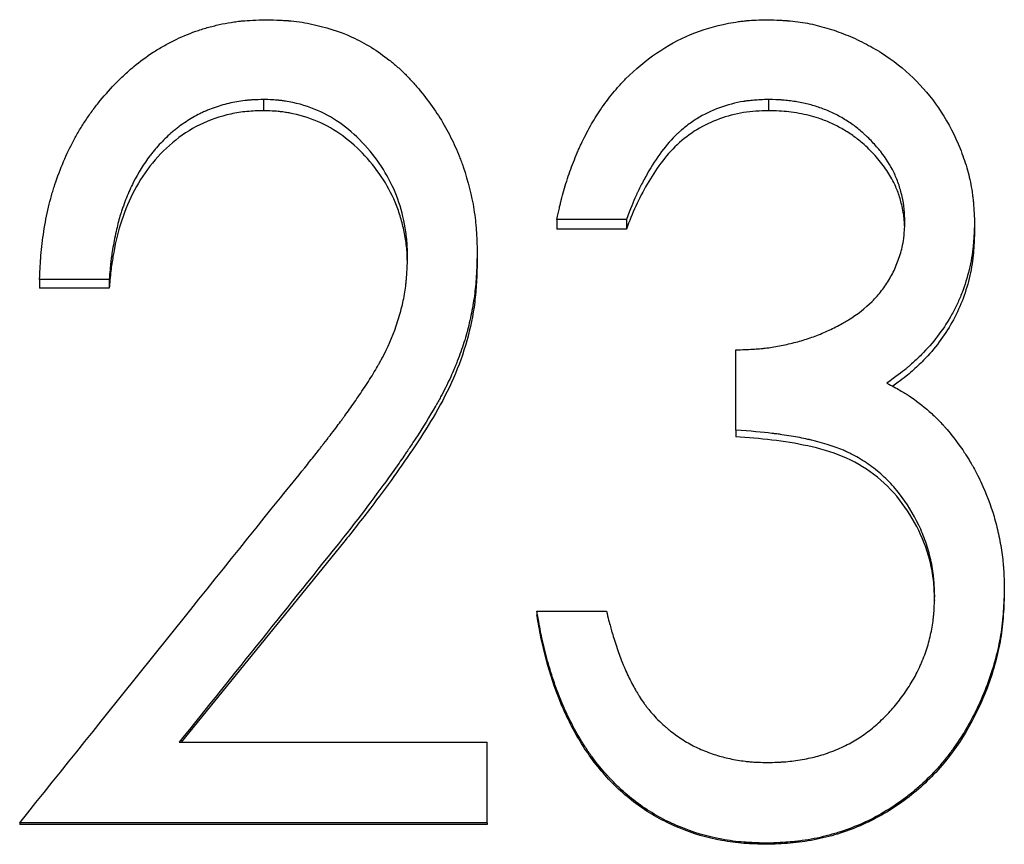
# Model space of a CAD drawing. Header units: millimetres. Extents: x 0 to 420, y 0 to 297.
# Tile 7 of 14: x 135.8 to 142.14, y 140.13 to 145.44. Entities that reach past the tile are written whole.
import ezdxf

# ---------------------------------------------------------------- set-up
doc = ezdxf.new("R2010")
doc.units = ezdxf.units.MM

msp = doc.modelspace()

# ---------------------------------------------------------------- linework, layer by layer
at = {"color": 7, "linetype": 'Continuous', "lineweight": 25}
for p, q in [((137.3679, 144.9231), (137.3679, 144.851)), ((140.6231, 144.9231), (140.6231, 144.851)), ((139.7077, 144.1504), (139.259, 144.1504)), ((139.259, 144.1504), (139.259, 144.0887)), ((139.7077, 144.1504), (139.7077, 144.0887)), ((141.9513, 144.1333), (141.9513, 144.0718)), ((139.7077, 144.0887), (139.259, 144.0887)), ((138.7461, 143.9307), (138.7461, 143.872)), ((136.3743, 143.7632), (135.9256, 143.7632)), ((135.9256, 143.7632), (135.9256, 143.7068)), ((136.3743, 143.7632), (136.3743, 143.7068)), ((136.3743, 143.7068), (135.9256, 143.7068)), ((140.4128, 142.7934), (140.4128, 143.311)), ((140.4128, 142.7934), (140.4128, 142.7501)), ((137.8848, 142.0691), (136.8382, 140.7828)), ((142.1436, 141.7677), (142.1436, 141.7382)), ((139.1308, 141.6268), (139.1308, 141.5992)), ((139.1308, 141.6268), (139.5795, 141.6268)), ((136.8251, 140.7828), (138.8102, 140.7828)), ((138.8102, 140.2632), (138.8102, 140.7828)), ((138.8102, 140.2632), (135.7974, 140.2632)), ((135.7974, 140.2632), (135.7974, 140.254)), ((138.8102, 140.254), (135.7974, 140.254)), ((138.8102, 140.2632), (138.8102, 140.254)), ((140.6091, 140.1332), (140.6091, 140.1258))]:
    msp.add_line(p, q, dxfattribs=at)
for points, knots in [([(135.9256, 143.7632), (135.9272, 143.7978), (135.9288, 143.828), (135.931, 143.8668), (135.9317, 143.8786), (135.9328, 143.8948), (135.9331, 143.8999), (135.9337, 143.9071), (135.9339, 143.9095), (135.9342, 143.9141), (135.9343, 143.9153), (135.9366, 143.9438), (135.9391, 143.9693), (135.9452, 144.0207), (135.9486, 144.0455), (135.9613, 144.1271), (135.9715, 144.1794), (135.9893, 144.2549), (135.9956, 144.2795), (136.0058, 144.3157), (136.0093, 144.3276), (136.0147, 144.3454), (136.0166, 144.3512), (136.0203, 144.3629), (136.0219, 144.3681), (136.0581, 144.4776), (136.0987, 144.5731), (136.1578, 144.6829), (136.1701, 144.7047), (136.1968, 144.7491), (136.2107, 144.771), (136.2393, 144.8139), (136.2541, 144.8349), (136.2771, 144.8659), (136.2849, 144.8761), (136.3007, 144.8964), (136.3083, 144.9059), (136.3513, 144.9583), (136.3865, 144.9976), (136.4407, 145.0526), (136.459, 145.0702), (136.496, 145.1042), (136.514, 145.1199), (136.5731, 145.1688), (136.6144, 145.199), (136.6791, 145.2409), (136.7012, 145.2543), (136.7349, 145.2735), (136.7463, 145.2797), (136.7692, 145.2919), (136.7814, 145.2982), (136.8371, 145.3258), (136.8836, 145.3453), (136.9563, 145.3707), (136.9811, 145.3786), (137.0315, 145.3929), (137.0578, 145.3996), (137.109, 145.411), (137.1345, 145.4159), (137.1726, 145.422), (137.1853, 145.4238), (137.2042, 145.4262), (137.2106, 145.427), (137.22, 145.428), (137.2232, 145.4284), (137.2295, 145.429), (137.2337, 145.4294), (137.2699, 145.4328), (137.3213, 145.4353), (137.39, 145.437)], [0, 0, 0, 0, 0.03125, 0.03125, 0.046875, 0.046875, 0.054688, 0.054688, 0.058594, 0.058594, 0.0625, 0.0625, 0.09375, 0.09375, 0.125, 0.125, 0.1875, 0.1875, 0.21875, 0.21875, 0.234375, 0.234375, 0.242188, 0.242188, 0.25, 0.25, 0.375, 0.375, 0.40625, 0.40625, 0.4375, 0.4375, 0.46875, 0.46875, 0.484375, 0.484375, 0.5, 0.5, 0.5625, 0.5625, 0.59375, 0.59375, 0.625, 0.625, 0.6875, 0.6875, 0.71875, 0.71875, 0.734375, 0.734375, 0.75, 0.75, 0.8125, 0.8125, 0.84375, 0.84375, 0.875, 0.875, 0.90625, 0.90625, 0.921875, 0.921875, 0.929688, 0.929688, 0.933594, 0.933594, 0.9375, 0.9375, 1, 1, 1, 1]), ([(137.39, 145.437), (137.4213, 145.4362), (137.4487, 145.4353), (137.4839, 145.4337), (137.4947, 145.4331), (137.5094, 145.4322), (137.5141, 145.4319), (137.5207, 145.4314), (137.5228, 145.4313), (137.527, 145.431), (137.5281, 145.4309), (137.5769, 145.4268), (137.6223, 145.4203), (137.7671, 145.3911), (137.8559, 145.3629), (137.9807, 145.3063), (138.0216, 145.2844), (138.1023, 145.2347), (138.1424, 145.2065), (138.198, 145.1626), (138.216, 145.1475), (138.2423, 145.1242), (138.2509, 145.1163), (138.2679, 145.1003), (138.2754, 145.093), (138.299, 145.0695), (138.3148, 145.0528), (138.3389, 145.0262), (138.3469, 145.0171), (138.3631, 144.9984), (138.3716, 144.9883), (138.4416, 144.9035), (138.4958, 144.825), (138.565, 144.7024), (138.5861, 144.6608), (138.6146, 144.5971), (138.6237, 144.5757), (138.6364, 144.5432), (138.6406, 144.5324), (138.6486, 144.5105), (138.6523, 144.5001), (138.6878, 144.3959), (138.7106, 144.3052), (138.7287, 144.1908), (138.7318, 144.1676), (138.7357, 144.1323), (138.7369, 144.1205), (138.7385, 144.1026), (138.739, 144.0967), (138.7396, 144.0877), (138.7399, 144.0847), (138.7403, 144.0786), (138.7406, 144.0746), (138.7428, 144.0411), (138.7446, 143.9938), (138.7461, 143.9307)], [0, 0, 0, 0, 0.03125, 0.03125, 0.046875, 0.046875, 0.054688, 0.054688, 0.058594, 0.058594, 0.0625, 0.0625, 0.125, 0.125, 0.25, 0.25, 0.3125, 0.3125, 0.375, 0.375, 0.40625, 0.40625, 0.421875, 0.421875, 0.4375, 0.4375, 0.46875, 0.46875, 0.484375, 0.484375, 0.5, 0.5, 0.625, 0.625, 0.6875, 0.6875, 0.71875, 0.71875, 0.734375, 0.734375, 0.75, 0.75, 0.875, 0.875, 0.90625, 0.90625, 0.921875, 0.921875, 0.929688, 0.929688, 0.933594, 0.933594, 0.9375, 0.9375, 1, 1, 1, 1]), ([(139.259, 144.1504), (139.2652, 144.1782), (139.2708, 144.2024), (139.2781, 144.2336), (139.2803, 144.2431), (139.2835, 144.2561), (139.2845, 144.2602), (139.2859, 144.266), (139.2864, 144.2679), (139.2873, 144.2716), (139.2875, 144.2725), (139.2934, 144.2959), (139.299, 144.3166), (139.3107, 144.3576), (139.3167, 144.3774), (139.3366, 144.4395), (139.351, 144.4801), (139.3742, 144.5396), (139.3823, 144.5592), (139.3947, 144.5883), (139.399, 144.5979), (139.4076, 144.6171), (139.4115, 144.6258), (139.4356, 144.6773), (139.4555, 144.7161), (139.4966, 144.789), (139.5171, 144.8222), (139.5651, 144.8925), (139.5931, 144.9302), (139.6342, 144.9806), (139.6479, 144.9967), (139.6685, 145.0196), (139.6754, 145.0271), (139.6857, 145.038), (139.6892, 145.0416), (139.6961, 145.0486), (139.699, 145.0516), (139.7665, 145.1191), (139.8331, 145.1746), (139.9725, 145.2698), (140.0459, 145.3097), (140.1965, 145.3728), (140.277, 145.3968), (140.3869, 145.418), (140.4084, 145.4216), (140.4399, 145.426), (140.4502, 145.4274), (140.4656, 145.4291), (140.4707, 145.4297), (140.4783, 145.4304), (140.4809, 145.4307), (140.4859, 145.4311), (140.4892, 145.4314), (140.5191, 145.434), (140.5615, 145.4358), (140.6181, 145.437)], [0, 0, 0, 0, 0.03125, 0.03125, 0.046875, 0.046875, 0.054688, 0.054688, 0.058594, 0.058594, 0.0625, 0.0625, 0.09375, 0.09375, 0.125, 0.125, 0.1875, 0.1875, 0.21875, 0.21875, 0.234375, 0.234375, 0.25, 0.25, 0.3125, 0.3125, 0.375, 0.375, 0.4375, 0.4375, 0.46875, 0.46875, 0.484375, 0.484375, 0.492188, 0.492188, 0.5, 0.5, 0.625, 0.625, 0.75, 0.75, 0.875, 0.875, 0.90625, 0.90625, 0.921875, 0.921875, 0.929688, 0.929688, 0.933594, 0.933594, 0.9375, 0.9375, 1, 1, 1, 1]), ([(140.6181, 145.437), (140.6468, 145.4361), (140.6719, 145.4351), (140.7042, 145.4335), (140.714, 145.433), (140.7275, 145.4322), (140.7317, 145.4319), (140.7378, 145.4315), (140.7397, 145.4313), (140.7435, 145.4311), (140.7445, 145.431), (140.7909, 145.4274), (140.8337, 145.4216), (140.9167, 145.4057), (140.9581, 145.3956), (141.0405, 145.3711), (141.0827, 145.3564), (141.1626, 145.3243), (141.2017, 145.3065), (141.2783, 145.2672), (141.3152, 145.2462), (141.4268, 145.1754), (141.4949, 145.122), (141.6164, 145.0048), (141.671, 144.9401), (141.7676, 144.7983), (141.81, 144.7205), (141.8632, 144.5968), (141.8787, 144.5557), (141.8985, 144.494), (141.9046, 144.4735), (141.9155, 144.4324), (141.9203, 144.4125), (141.9292, 144.3702), (141.933, 144.349), (141.9379, 144.3169), (141.9393, 144.3061), (141.9412, 144.29), (141.9418, 144.2846), (141.9427, 144.2765), (141.943, 144.2738), (141.9435, 144.2684), (141.9438, 144.2648), (141.9466, 144.2343), (141.949, 144.1911), (141.9513, 144.1333)], [0, 0, 0, 0, 0.03125, 0.03125, 0.046875, 0.046875, 0.054688, 0.054688, 0.058594, 0.058594, 0.0625, 0.0625, 0.125, 0.125, 0.1875, 0.1875, 0.25, 0.25, 0.3125, 0.3125, 0.375, 0.375, 0.5, 0.5, 0.625, 0.625, 0.75, 0.75, 0.8125, 0.8125, 0.84375, 0.84375, 0.875, 0.875, 0.90625, 0.90625, 0.921875, 0.921875, 0.929688, 0.929688, 0.933594, 0.933594, 0.9375, 0.9375, 1, 1, 1, 1]), ([(137.3679, 144.9231), (137.3445, 144.9224), (137.324, 144.9216), (137.2975, 144.9202), (137.2895, 144.9197), (137.2784, 144.919), (137.2749, 144.9187), (137.27, 144.9183), (137.2684, 144.9182), (137.2652, 144.9179), (137.2644, 144.9178), (137.2273, 144.9143), (137.1914, 144.9085), (137.1241, 144.8937), (137.0906, 144.8841), (137.0408, 144.8667), (137.0242, 144.8603), (136.9995, 144.85), (136.9912, 144.8464), (136.9748, 144.839), (136.9658, 144.8348), (136.9285, 144.8167), (136.899, 144.7998), (136.855, 144.7705), (136.8404, 144.7601), (136.8185, 144.7436), (136.8113, 144.7379), (136.7968, 144.7263), (136.7889, 144.7198), (136.7558, 144.6916), (136.7305, 144.6675), (136.6941, 144.6291), (136.6822, 144.6159), (136.6648, 144.5955), (136.6591, 144.5886), (136.6478, 144.5746), (136.6416, 144.5668), (136.5968, 144.5084), (136.561, 144.451), (136.5137, 144.3565), (136.4989, 144.3236), (136.4784, 144.2721), (136.4718, 144.2546), (136.4623, 144.2279), (136.4592, 144.2188), (136.4546, 144.2052), (136.4531, 144.2006), (136.4509, 144.1937), (136.4501, 144.1914), (136.4487, 144.1868), (136.4477, 144.184), (136.4384, 144.1541), (136.4299, 144.1221), (136.4134, 144.0499), (136.4051, 144.0076), (136.3955, 143.9528), (136.3927, 143.9355), (136.3892, 143.9109), (136.3881, 143.9029), (136.3861, 143.8875), (136.3855, 143.8822), (136.3816, 143.8479), (136.3782, 143.8105), (136.3743, 143.7632)], [0, 0, 0, 0, 0.03125, 0.03125, 0.046875, 0.046875, 0.054688, 0.054688, 0.058594, 0.058594, 0.0625, 0.0625, 0.125, 0.125, 0.1875, 0.1875, 0.21875, 0.21875, 0.234375, 0.234375, 0.25, 0.25, 0.3125, 0.3125, 0.34375, 0.34375, 0.359375, 0.359375, 0.375, 0.375, 0.4375, 0.4375, 0.46875, 0.46875, 0.484375, 0.484375, 0.5, 0.5, 0.625, 0.625, 0.6875, 0.6875, 0.71875, 0.71875, 0.734375, 0.734375, 0.742188, 0.742188, 0.746094, 0.746094, 0.75, 0.75, 0.8125, 0.8125, 0.875, 0.875, 0.90625, 0.90625, 0.921875, 0.921875, 0.9375, 0.9375, 1, 1, 1, 1]), ([(138.2974, 143.9045), (138.297, 143.9258), (138.2965, 143.9445), (138.2956, 143.9686), (138.2953, 143.9759), (138.2948, 143.9859), (138.2947, 143.9891), (138.2943, 143.9951), (138.2942, 143.9968), (138.2918, 144.0309), (138.2878, 144.0631), (138.2709, 144.1619), (138.255, 144.2238), (138.1925, 144.3983), (138.1272, 144.508), (137.9511, 144.7118), (137.8507, 144.7896), (137.6828, 144.8697), (137.6231, 144.8897), (137.5415, 144.907), (137.5255, 144.9099), (137.5019, 144.9136), (137.4941, 144.9147), (137.4825, 144.9161), (137.4786, 144.9166), (137.4729, 144.9172), (137.471, 144.9174), (137.4672, 144.9178), (137.4647, 144.9181), (137.4423, 144.9202), (137.4105, 144.9218), (137.3679, 144.9231)], [0, 0, 0, 0, 0.03125, 0.03125, 0.046875, 0.046875, 0.054688, 0.054688, 0.0625, 0.0625, 0.125, 0.125, 0.25, 0.25, 0.5, 0.5, 0.75, 0.75, 0.875, 0.875, 0.90625, 0.90625, 0.921875, 0.921875, 0.929688, 0.929688, 0.933594, 0.933594, 0.9375, 0.9375, 1, 1, 1, 1]), ([(140.6231, 144.9231), (140.5875, 144.9217), (140.5563, 144.92), (140.5162, 144.9168), (140.5039, 144.9156), (140.4873, 144.9138), (140.482, 144.9131), (140.4745, 144.9121), (140.472, 144.9118), (140.4673, 144.9111), (140.466, 144.9109), (140.4116, 144.9023), (140.3587, 144.8882), (140.256, 144.8506), (140.2077, 144.8272), (140.1397, 144.7851), (140.1178, 144.7699), (140.086, 144.7454), (140.0756, 144.7369), (140.0603, 144.7238), (140.0553, 144.7193), (140.0452, 144.7103), (140.0397, 144.7052), (139.9656, 144.6348), (139.9012, 144.5494), (139.8272, 144.4178), (139.8137, 144.3926), (139.7953, 144.3567), (139.7895, 144.345), (139.7812, 144.3279), (139.7786, 144.3223), (139.7747, 144.3139), (139.7734, 144.3112), (139.7709, 144.3057), (139.7694, 144.3024), (139.7533, 144.2664), (139.733, 144.2164), (139.7077, 144.1504)], [0, 0, 0, 0, 0.0625, 0.0625, 0.09375, 0.09375, 0.109375, 0.109375, 0.117188, 0.117188, 0.125, 0.125, 0.25, 0.25, 0.375, 0.375, 0.4375, 0.4375, 0.46875, 0.46875, 0.484375, 0.484375, 0.5, 0.5, 0.75, 0.75, 0.8125, 0.8125, 0.84375, 0.84375, 0.859375, 0.859375, 0.867188, 0.867188, 0.875, 0.875, 1, 1, 1, 1]), ([(141.5026, 144.1353), (141.502, 144.1536), (141.5014, 144.1696), (141.5003, 144.1902), (141.4999, 144.1965), (141.4993, 144.2051), (141.4991, 144.2078), (141.4986, 144.2129), (141.4985, 144.2144), (141.4955, 144.2434), (141.491, 144.2706), (141.4783, 144.3273), (141.4707, 144.3544), (141.4528, 144.4062), (141.4423, 144.4314), (141.4086, 144.5002), (141.3805, 144.5445), (141.3299, 144.6087), (141.3117, 144.6297), (141.2822, 144.6607), (141.2721, 144.6709), (141.2563, 144.6861), (141.2509, 144.6911), (141.2401, 144.7012), (141.2338, 144.7069), (141.2097, 144.7282), (141.1889, 144.7447), (141.1555, 144.7684), (141.144, 144.7762), (141.1203, 144.7914), (141.1074, 144.7992), (141.0714, 144.82), (141.047, 144.8325), (141.0097, 144.8494), (140.9971, 144.8546), (140.9718, 144.8646), (140.9584, 144.8694), (140.9214, 144.8818), (140.8958, 144.889), (140.8427, 144.9015), (140.814, 144.907), (140.7729, 144.9131), (140.7592, 144.9149), (140.7388, 144.9171), (140.7321, 144.9178), (140.7219, 144.9187), (140.7186, 144.9189), (140.7118, 144.9195), (140.7073, 144.9198), (140.687, 144.9211), (140.6597, 144.9222), (140.6231, 144.9231)], [0, 0, 0, 0, 0.03125, 0.03125, 0.046875, 0.046875, 0.054688, 0.054688, 0.0625, 0.0625, 0.125, 0.125, 0.1875, 0.1875, 0.25, 0.25, 0.375, 0.375, 0.4375, 0.4375, 0.46875, 0.46875, 0.484375, 0.484375, 0.5, 0.5, 0.5625, 0.5625, 0.59375, 0.59375, 0.625, 0.625, 0.6875, 0.6875, 0.71875, 0.71875, 0.75, 0.75, 0.8125, 0.8125, 0.875, 0.875, 0.90625, 0.90625, 0.921875, 0.921875, 0.929688, 0.929688, 0.9375, 0.9375, 1, 1, 1, 1]), ([(137.3679, 144.851), (137.3326, 144.85), (137.2621, 144.8478), (137.1225, 144.8258), (136.9542, 144.7685), (136.7771, 144.6507), (136.5825, 144.447), (136.4562, 144.188), (136.404, 143.951), (136.3829, 143.8124), (136.3773, 143.7437), (136.3743, 143.7068)], [0, 0, 0, 0, 0.0626338, 0.1252412, 0.2502481, 0.3751936, 0.5002571, 0.749525, 0.8769656, 0.9338674, 1, 1, 1, 1]), ([(138.2962, 143.8786), (138.2958, 143.8994), (138.2946, 143.9518), (138.2832, 144.036), (138.2634, 144.1288), (138.2266, 144.2484), (138.1577, 144.3911), (138.0435, 144.5455), (137.9042, 144.6785), (137.7409, 144.7793), (137.6096, 144.822), (137.526, 144.8379), (137.4945, 144.8428), (137.4606, 144.8467), (137.4184, 144.8494), (137.3866, 144.8504), (137.3679, 144.851)], [0, 0, 0, 0, 0.042073, 0.10599, 0.171177, 0.233838, 0.358495, 0.489244, 0.619458, 0.744543, 0.872122, 0.894011, 0.915314, 0.936062, 0.962574, 1, 1, 1, 1]), ([(140.6231, 144.851), (140.5694, 144.8488), (140.4621, 144.8443), (140.3055, 144.8025), (140.1597, 144.7337), (139.9888, 144.6032), (139.8643, 144.4263), (139.7658, 144.2378), (139.7271, 144.1384), (139.7077, 144.0887)], [0, 0, 0, 0, 0.125145, 0.250175, 0.375454, 0.500144, 0.74962, 0.874796, 1, 1, 1, 1]), ([(141.501, 144.1099), (141.5007, 144.1179), (141.4998, 144.1417), (141.4952, 144.1837), (141.4835, 144.2446), (141.4638, 144.3147), (141.4295, 144.3965), (141.3796, 144.4798), (141.3113, 144.5646), (141.2392, 144.6353), (141.1661, 144.6928), (141.0967, 144.7363), (141.0229, 144.7739), (140.9522, 144.8012), (140.8844, 144.8207), (140.8202, 144.8343), (140.7561, 144.8439), (140.6902, 144.8493), (140.6465, 144.8505), (140.6231, 144.851)], [0, 0, 0, 0, 0.019062, 0.056327, 0.100062, 0.166007, 0.228612, 0.309782, 0.394986, 0.485669, 0.547909, 0.614225, 0.678713, 0.74279, 0.79257, 0.844523, 0.897211, 0.944985, 1, 1, 1, 1]), ([(140.4128, 143.311), (140.4543, 143.3118), (140.4908, 143.3132), (140.5382, 143.3158), (140.5527, 143.3168), (140.5727, 143.3185), (140.5791, 143.319), (140.5882, 143.32), (140.5911, 143.3203), (140.5969, 143.3209), (140.5987, 143.3211), (140.6323, 143.3252), (140.6627, 143.33), (140.7094, 143.3388), (140.7251, 143.3421), (140.7568, 143.3491), (140.7736, 143.353), (140.8198, 143.3646), (140.8502, 143.3735), (140.8952, 143.3886), (140.9101, 143.3939), (140.9398, 143.4051), (140.9538, 143.4107), (140.9997, 143.4302), (141.0292, 143.4439), (141.0715, 143.4655), (141.0853, 143.4729), (141.1056, 143.4842), (141.1122, 143.4881), (141.1254, 143.4958), (141.1311, 143.4992), (141.1964, 143.5394), (141.2475, 143.5792), (141.3138, 143.6449), (141.3341, 143.6679), (141.3714, 143.7158), (141.3893, 143.7422), (141.4209, 143.7968), (141.435, 143.8253), (141.4534, 143.8698), (141.4591, 143.8849), (141.4696, 143.9158), (141.4747, 143.9324), (141.4833, 143.9639), (141.4869, 143.9793), (141.4914, 144.0018), (141.4927, 144.0093), (141.495, 144.0239), (141.4956, 144.0285), (141.4991, 144.0593), (141.5012, 144.0929), (141.5026, 144.1353)], [0, 0, 0, 0, 0.0625, 0.0625, 0.09375, 0.09375, 0.109375, 0.109375, 0.117188, 0.117188, 0.125, 0.125, 0.1875, 0.1875, 0.21875, 0.21875, 0.25, 0.25, 0.3125, 0.3125, 0.34375, 0.34375, 0.375, 0.375, 0.4375, 0.4375, 0.46875, 0.46875, 0.484375, 0.484375, 0.5, 0.5, 0.625, 0.625, 0.6875, 0.6875, 0.75, 0.75, 0.8125, 0.8125, 0.84375, 0.84375, 0.875, 0.875, 0.90625, 0.90625, 0.921875, 0.921875, 0.9375, 0.9375, 1, 1, 1, 1]), ([(141.9513, 144.1333), (141.9502, 144.099), (141.9489, 144.069), (141.9468, 144.0306), (141.946, 144.0188), (141.9449, 144.0028), (141.9445, 143.9977), (141.9438, 143.9905), (141.9436, 143.9882), (141.9432, 143.9836), (141.9431, 143.9825), (141.9377, 143.9288), (141.9291, 143.878), (141.905, 143.7766), (141.8897, 143.7273), (141.862, 143.6556), (141.852, 143.6321), (141.8303, 143.5857), (141.8184, 143.5623), (141.782, 143.4966), (141.7546, 143.4541), (141.6936, 143.3719), (141.6593, 143.3315), (141.605, 143.2748), (141.5866, 143.2566), (141.5583, 143.2305), (141.5489, 143.2219), (141.5345, 143.2094), (141.5297, 143.2053), (141.5224, 143.1992), (141.52, 143.1972), (141.5151, 143.1931), (141.5119, 143.1905), (141.4838, 143.1675), (141.4429, 143.1368), (141.3874, 143.0968)], [0, 0, 0, 0, 0.0625, 0.0625, 0.09375, 0.09375, 0.109375, 0.109375, 0.117188, 0.117188, 0.125, 0.125, 0.25, 0.25, 0.375, 0.375, 0.4375, 0.4375, 0.5, 0.5, 0.625, 0.625, 0.75, 0.75, 0.8125, 0.8125, 0.84375, 0.84375, 0.859375, 0.859375, 0.867188, 0.867188, 0.875, 0.875, 1, 1, 1, 1]), ([(141.9513, 144.0718), (141.9502, 144.0423), (141.9483, 143.9916), (141.9432, 143.9159), (141.9333, 143.8446), (141.9128, 143.745), (141.8747, 143.6233), (141.8096, 143.4858), (141.7258, 143.358), (141.6479, 143.2677), (141.5869, 143.2072), (141.5492, 143.1728), (141.5071, 143.1373), (141.4652, 143.1055), (141.4362, 143.0846), (141.4243, 143.0761)], [0, 0, 0, 0, 0.075773, 0.129887, 0.194316, 0.259761, 0.390008, 0.519343, 0.647056, 0.778945, 0.822757, 0.866029, 0.908833, 0.962881, 1, 1, 1, 1]), ([(137.4781, 142.3583), (137.5356, 142.4284), (137.5876, 142.4925), (137.6575, 142.5797), (137.6794, 142.6072), (137.7103, 142.6463), (137.7202, 142.659), (137.7347, 142.6774), (137.7394, 142.6835), (137.7463, 142.6924), (137.7486, 142.6954), (137.752, 142.6998), (137.7532, 142.7012), (137.7554, 142.7041), (137.7559, 142.7047), (137.7864, 142.7441), (137.8119, 142.7775), (137.8457, 142.822), (137.8561, 142.8359), (137.8707, 142.8555), (137.8753, 142.8617), (137.882, 142.8708), (137.8842, 142.8738), (137.8884, 142.8796), (137.89, 142.8817), (137.9129, 142.9132), (137.9337, 142.9425), (137.9656, 142.9885), (137.9763, 143.0041), (137.9979, 143.036), (138.0084, 143.0517), (138.0427, 143.1033), (138.0637, 143.1364), (138.0925, 143.1843), (138.1017, 143.1999), (138.1147, 143.2229), (138.119, 143.2305), (138.1272, 143.2455), (138.1309, 143.2523), (138.1691, 143.3243), (138.1986, 143.3921), (138.2369, 143.5018), (138.2479, 143.5381), (138.2664, 143.6103), (138.2739, 143.6468), (138.2823, 143.6991), (138.2847, 143.7171), (138.2878, 143.7448), (138.2888, 143.7542), (138.2901, 143.7685), (138.2905, 143.7733), (138.2911, 143.7806), (138.2912, 143.783), (138.2916, 143.7879), (138.2919, 143.7912), (138.2937, 143.8175), (138.2955, 143.8548), (138.2974, 143.9045)], [0, 0, 0, 0, 0.125, 0.125, 0.1875, 0.1875, 0.21875, 0.21875, 0.234375, 0.234375, 0.242188, 0.242188, 0.246094, 0.246094, 0.25, 0.25, 0.3125, 0.3125, 0.34375, 0.34375, 0.359375, 0.359375, 0.367188, 0.367188, 0.375, 0.375, 0.4375, 0.4375, 0.46875, 0.46875, 0.5, 0.5, 0.5625, 0.5625, 0.59375, 0.59375, 0.609375, 0.609375, 0.625, 0.625, 0.75, 0.75, 0.8125, 0.8125, 0.875, 0.875, 0.90625, 0.90625, 0.921875, 0.921875, 0.929688, 0.929688, 0.933594, 0.933594, 0.9375, 0.9375, 1, 1, 1, 1]), ([(138.7461, 143.9307), (138.7453, 143.902), (138.7445, 143.877), (138.7433, 143.8447), (138.7429, 143.8349), (138.7423, 143.8215), (138.7421, 143.8172), (138.7418, 143.8112), (138.7417, 143.8092), (138.7415, 143.8054), (138.7415, 143.8047), (138.74, 143.7787), (138.7385, 143.7564), (138.7347, 143.7136), (138.7326, 143.694), (138.7247, 143.6318), (138.7178, 143.5901), (138.7051, 143.5268), (138.7004, 143.5057), (138.6903, 143.4632), (138.6846, 143.4413), (138.6675, 143.3789), (138.6547, 143.3378), (138.6334, 143.2769), (138.6259, 143.2568), (138.6142, 143.2267), (138.6102, 143.2168), (138.6021, 143.1969), (138.5975, 143.1861), (138.5781, 143.141), (138.5606, 143.1038), (138.5315, 143.0462), (138.5213, 143.0268), (138.5053, 142.9972), (138.4998, 142.9872), (138.4914, 142.9722), (138.4886, 142.9672), (138.4843, 142.9597), (138.4829, 142.9571), (138.48, 142.9521), (138.4782, 142.949), (138.4401, 142.8827), (138.3965, 142.8121), (138.3336, 142.7159), (138.3206, 142.6963), (138.3038, 142.6712), (138.3005, 142.6662), (138.2936, 142.6561), (138.2912, 142.6525), (138.2838, 142.6415), (138.2787, 142.6341), (138.2533, 142.5969), (138.2318, 142.5662), (138.1189, 142.4071), (138.0108, 142.2634), (137.8848, 142.1031)], [0, 0, 0, 0, 0.03125, 0.03125, 0.046875, 0.046875, 0.054688, 0.054688, 0.058594, 0.058594, 0.0625, 0.0625, 0.09375, 0.09375, 0.125, 0.125, 0.1875, 0.1875, 0.21875, 0.21875, 0.25, 0.25, 0.3125, 0.3125, 0.34375, 0.34375, 0.359375, 0.359375, 0.375, 0.375, 0.4375, 0.4375, 0.46875, 0.46875, 0.484375, 0.484375, 0.492188, 0.492188, 0.496094, 0.496094, 0.5, 0.5, 0.625, 0.625, 0.65625, 0.65625, 0.664062, 0.664062, 0.671875, 0.671875, 0.6875, 0.6875, 0.75, 0.75, 1, 1, 1, 1]), ([(138.7461, 143.872), (138.7449, 143.8296), (138.7425, 143.7448), (138.7281, 143.5756), (138.6843, 143.3672), (138.5994, 143.1261), (138.4814, 142.9024), (138.3486, 142.6934), (138.2087, 142.4913), (138.0542, 142.2839), (137.9437, 142.1438), (137.8848, 142.0691)], [0, 0, 0, 0, 0.062518, 0.125024, 0.249961, 0.374898, 0.499868, 0.620569, 0.73836, 0.860473, 1, 1, 1, 1]), ([(141.3874, 143.0968), (141.4194, 143.0793), (141.4473, 143.0637), (141.4828, 143.0431), (141.4936, 143.0367), (141.5082, 143.0278), (141.5128, 143.025), (141.5193, 143.0209), (141.5214, 143.0195), (141.5255, 143.0169), (141.5267, 143.0162), (141.5732, 142.9856), (141.6168, 142.952), (141.681, 142.8953), (141.7013, 142.876), (141.7302, 142.8467), (141.7396, 142.8369), (141.7532, 142.822), (141.7577, 142.817), (141.7643, 142.8095), (141.7665, 142.807), (141.7708, 142.802), (141.7736, 142.7987), (141.7988, 142.7691), (141.8321, 142.7254), (141.8752, 142.666)], [0, 0, 0, 0, 0.125, 0.125, 0.1875, 0.1875, 0.21875, 0.21875, 0.234375, 0.234375, 0.25, 0.25, 0.5, 0.5, 0.625, 0.625, 0.6875, 0.6875, 0.71875, 0.71875, 0.734375, 0.734375, 0.75, 0.75, 1, 1, 1, 1]), ([(141.6949, 141.7241), (141.6939, 141.7504), (141.6929, 141.7734), (141.6912, 141.803), (141.6907, 141.812), (141.6898, 141.8243), (141.6895, 141.8282), (141.689, 141.8337), (141.6889, 141.8355), (141.6886, 141.839), (141.6885, 141.8399), (141.6846, 141.8809), (141.6782, 141.9203), (141.6607, 141.9978), (141.6498, 142.0357), (141.624, 142.11), (141.6094, 142.1455), (141.5571, 142.2547), (141.5159, 142.3217), (141.4446, 142.4135), (141.4187, 142.4433), (141.3634, 142.4987), (141.3343, 142.5242), (141.2711, 142.5725), (141.2385, 142.5944), (141.188, 142.6239), (141.1709, 142.6332), (141.1448, 142.6462), (141.1361, 142.6504), (141.1228, 142.6565), (141.1184, 142.6585), (141.1095, 142.6624), (141.1042, 142.6647), (141.0714, 142.6786), (141.0382, 142.6904), (140.9822, 142.7074), (140.9626, 142.7129), (140.9315, 142.721), (140.9209, 142.7237), (140.9046, 142.7276), (140.8991, 142.729), (140.8908, 142.7309), (140.888, 142.7316), (140.8824, 142.7328), (140.8788, 142.7337), (140.8438, 142.7416), (140.808, 142.7486), (140.7503, 142.7582), (140.7304, 142.7613), (140.6995, 142.7657), (140.689, 142.7672), (140.6731, 142.7693), (140.6677, 142.77), (140.6596, 142.771), (140.6569, 142.7714), (140.6514, 142.772), (140.6478, 142.7725), (140.5847, 142.7802), (140.507, 142.7871), (140.4128, 142.7934)], [0, 0, 0, 0, 0.03125, 0.03125, 0.046875, 0.046875, 0.054688, 0.054688, 0.058594, 0.058594, 0.0625, 0.0625, 0.125, 0.125, 0.1875, 0.1875, 0.25, 0.25, 0.375, 0.375, 0.4375, 0.4375, 0.5, 0.5, 0.5625, 0.5625, 0.59375, 0.59375, 0.609375, 0.609375, 0.617188, 0.617188, 0.625, 0.625, 0.6875, 0.6875, 0.71875, 0.71875, 0.734375, 0.734375, 0.742188, 0.742188, 0.746094, 0.746094, 0.75, 0.75, 0.8125, 0.8125, 0.84375, 0.84375, 0.859375, 0.859375, 0.867188, 0.867188, 0.871094, 0.871094, 0.875, 0.875, 1, 1, 1, 1]), ([(141.6949, 141.6952), (141.6935, 141.7341), (141.6908, 141.812), (141.6654, 141.9659), (141.5992, 142.1506), (141.4759, 142.3504), (141.3089, 142.5165), (141.1041, 142.634), (140.8773, 142.6957), (140.6463, 142.7331), (140.4906, 142.7444), (140.4128, 142.7501)], [0, 0, 0, 0, 0.062583, 0.125131, 0.250051, 0.375267, 0.499833, 0.624681, 0.749699, 0.874833, 1, 1, 1, 1]), ([(141.8752, 142.666), (141.8895, 142.6438), (141.9019, 142.6244), (141.9176, 142.5992), (141.9224, 142.5915), (141.9288, 142.5809), (141.9308, 142.5776), (141.9345, 142.5712), (141.9358, 142.5691), (141.9468, 142.55), (141.9557, 142.5335), (141.9738, 142.4983), (141.9834, 142.4786), (142.0277, 142.384), (142.0557, 142.3112), (142.0882, 142.2012), (142.0977, 142.1635), (142.1144, 142.086), (142.1214, 142.0469), (142.1303, 141.9844), (142.1329, 141.9641), (142.136, 141.9345), (142.1369, 141.9248), (142.1381, 141.9104), (142.1385, 141.9056), (142.139, 141.8985), (142.1392, 141.8962), (142.1395, 141.8915), (142.1397, 141.8884), (142.1414, 141.8604), (142.1427, 141.8207), (142.1436, 141.7677)], [0, 0, 0, 0, 0.0625, 0.0625, 0.09375, 0.09375, 0.109375, 0.109375, 0.125, 0.125, 0.1875, 0.1875, 0.25, 0.25, 0.5, 0.5, 0.625, 0.625, 0.75, 0.75, 0.8125, 0.8125, 0.84375, 0.84375, 0.859375, 0.859375, 0.867188, 0.867188, 0.875, 0.875, 1, 1, 1, 1]), ([(142.1436, 141.7677), (142.1423, 141.7328), (142.1409, 141.7023), (142.139, 141.6631), (142.1383, 141.6511), (142.1373, 141.6348), (142.137, 141.6296), (142.1365, 141.6223), (142.1363, 141.6199), (142.1361, 141.6165), (142.136, 141.6153), (142.1358, 141.6131), (142.1358, 141.6126), (142.1315, 141.5572), (142.1249, 141.5049), (142.1073, 141.4054), (142.0959, 141.3554), (142.0679, 141.2547), (142.0517, 141.2051), (141.993, 141.0494), (141.9469, 140.9528), (141.8676, 140.8188), (141.8394, 140.776), (141.7945, 140.7144), (141.7792, 140.6943), (141.7475, 140.6551), (141.732, 140.6368), (141.6798, 140.5781), (141.6431, 140.5412), (141.5853, 140.489), (141.5656, 140.4721), (141.5252, 140.4395), (141.5051, 140.4241), (141.3969, 140.3459), (141.3064, 140.2942), (141.1675, 140.2342), (141.1197, 140.2165), (141.0456, 140.1935), (141.0205, 140.1865), (140.9697, 140.1735), (140.9427, 140.1674), (140.8925, 140.1572), (140.8672, 140.1529), (140.8288, 140.1475), (140.8159, 140.1459), (140.7966, 140.1438), (140.7901, 140.1431), (140.7803, 140.1422), (140.7771, 140.1419), (140.7706, 140.1413), (140.7662, 140.1409), (140.7299, 140.138), (140.6782, 140.1355), (140.6091, 140.1332)], [0, 0, 0, 0, 0.03125, 0.03125, 0.046875, 0.046875, 0.054688, 0.054688, 0.058594, 0.058594, 0.060547, 0.060547, 0.0625, 0.0625, 0.125, 0.125, 0.1875, 0.1875, 0.25, 0.25, 0.375, 0.375, 0.4375, 0.4375, 0.46875, 0.46875, 0.5, 0.5, 0.5625, 0.5625, 0.59375, 0.59375, 0.625, 0.625, 0.75, 0.75, 0.8125, 0.8125, 0.84375, 0.84375, 0.875, 0.875, 0.90625, 0.90625, 0.921875, 0.921875, 0.929688, 0.929688, 0.933594, 0.933594, 0.9375, 0.9375, 1, 1, 1, 1]), ([(142.1436, 141.7382), (142.1417, 141.6866), (142.1378, 141.5834), (142.1125, 141.3782), (142.0114, 141.0309), (141.8, 140.6643), (141.4899, 140.3884), (141.2183, 140.2347), (140.9693, 140.159), (140.7642, 140.1305), (140.6608, 140.1274), (140.6091, 140.1258)], [0, 0, 0, 0, 0.062644, 0.125265, 0.250378, 0.499552, 0.624602, 0.749661, 0.874747, 0.937358, 1, 1, 1, 1]), ([(140.6171, 140.6529), (140.6405, 140.6535), (140.661, 140.654), (140.6874, 140.655), (140.6954, 140.6554), (140.7064, 140.656), (140.7099, 140.6562), (140.7148, 140.6564), (140.7164, 140.6565), (140.7196, 140.6567), (140.7205, 140.6568), (140.7389, 140.6581), (140.7558, 140.6597), (140.7907, 140.6639), (140.808, 140.6664), (140.8465, 140.6727), (140.8647, 140.6761), (140.8991, 140.6832), (140.9145, 140.6866), (140.9628, 140.699), (140.9956, 140.7096), (141.0664, 140.7369), (141.0998, 140.7517), (141.1468, 140.7757), (141.162, 140.7839), (141.1913, 140.8011), (141.2046, 140.8093), (141.2481, 140.8385), (141.2762, 140.8596), (141.3168, 140.8935), (141.3301, 140.9052), (141.3562, 140.9294), (141.3697, 140.9426), (141.4053, 140.9792), (141.4282, 141.0051), (141.4726, 141.0602), (141.4946, 141.0901), (141.535, 141.1501), (141.5535, 141.1807), (141.5786, 141.2276), (141.5865, 141.2434), (141.5977, 141.2673), (141.6014, 141.2753), (141.6084, 141.2914), (141.6116, 141.2988), (141.6295, 141.3427), (141.6417, 141.3773), (141.6569, 141.4283), (141.6614, 141.4452), (141.6695, 141.4786), (141.6729, 141.4944), (141.6791, 141.5289), (141.6819, 141.5464), (141.6853, 141.5728), (141.6863, 141.5817), (141.6877, 141.595), (141.6882, 141.5995), (141.6888, 141.6062), (141.689, 141.6085), (141.6894, 141.613), (141.6896, 141.616), (141.6917, 141.6411), (141.6934, 141.6766), (141.6949, 141.7241)], [0, 0, 0, 0, 0.03125, 0.03125, 0.046875, 0.046875, 0.054688, 0.054688, 0.058594, 0.058594, 0.0625, 0.0625, 0.09375, 0.09375, 0.125, 0.125, 0.15625, 0.15625, 0.1875, 0.1875, 0.25, 0.25, 0.3125, 0.3125, 0.34375, 0.34375, 0.375, 0.375, 0.4375, 0.4375, 0.46875, 0.46875, 0.5, 0.5, 0.5625, 0.5625, 0.625, 0.625, 0.6875, 0.6875, 0.71875, 0.71875, 0.734375, 0.734375, 0.75, 0.75, 0.8125, 0.8125, 0.84375, 0.84375, 0.875, 0.875, 0.90625, 0.90625, 0.921875, 0.921875, 0.929688, 0.929688, 0.933594, 0.933594, 0.9375, 0.9375, 1, 1, 1, 1]), ([(140.6091, 140.1332), (140.5772, 140.1341), (140.5493, 140.135), (140.5134, 140.1366), (140.5024, 140.1371), (140.4875, 140.1379), (140.4827, 140.1382), (140.476, 140.1387), (140.4738, 140.1388), (140.4696, 140.1391), (140.4686, 140.1392), (140.4166, 140.1432), (140.3701, 140.1492), (140.2287, 140.1756), (140.1378, 140.2027), (140.0026, 140.2589), (139.9592, 140.2799), (139.8757, 140.3261), (139.8364, 140.3509), (139.7596, 140.4057), (139.7224, 140.4356), (139.6681, 140.4842), (139.6503, 140.501), (139.624, 140.5271), (139.6153, 140.536), (139.6024, 140.5495), (139.5981, 140.5541), (139.5895, 140.5633), (139.5849, 140.5683), (139.5502, 140.6065), (139.5204, 140.6429), (139.4776, 140.7012), (139.4636, 140.7213), (139.443, 140.7523), (139.4362, 140.7628), (139.4228, 140.7841), (139.4156, 140.7957), (139.3852, 140.8463), (139.3624, 140.8883), (139.3302, 140.9533), (139.3199, 140.9753), (139.3049, 141.0089), (139.2999, 141.0202), (139.2903, 141.0429), (139.2853, 141.0551), (139.2635, 141.1093), (139.2473, 141.154), (139.2246, 141.223), (139.2173, 141.2464), (139.2069, 141.2819), (139.2034, 141.2938), (139.1968, 141.3178), (139.1933, 141.3306), (139.1842, 141.3651), (139.1785, 141.3884), (139.1702, 141.4238), (139.1676, 141.4357), (139.1637, 141.4537), (139.1624, 141.4597), (139.1605, 141.4687), (139.1599, 141.4717), (139.1586, 141.4777), (139.1578, 141.4818), (139.151, 141.5154), (139.1421, 141.5631), (139.1308, 141.6268)], [0, 0, 0, 0, 0.03125, 0.03125, 0.046875, 0.046875, 0.054688, 0.054688, 0.058594, 0.058594, 0.0625, 0.0625, 0.125, 0.125, 0.25, 0.25, 0.3125, 0.3125, 0.375, 0.375, 0.4375, 0.4375, 0.46875, 0.46875, 0.484375, 0.484375, 0.492188, 0.492188, 0.5, 0.5, 0.5625, 0.5625, 0.59375, 0.59375, 0.609375, 0.609375, 0.625, 0.625, 0.6875, 0.6875, 0.71875, 0.71875, 0.734375, 0.734375, 0.75, 0.75, 0.8125, 0.8125, 0.84375, 0.84375, 0.859375, 0.859375, 0.875, 0.875, 0.90625, 0.90625, 0.921875, 0.921875, 0.929688, 0.929688, 0.933594, 0.933594, 0.9375, 0.9375, 1, 1, 1, 1]), ([(140.6091, 140.1258), (140.5612, 140.1271), (140.4654, 140.1295), (140.2751, 140.1538), (140.0446, 140.2217), (139.7902, 140.3595), (139.5741, 140.5519), (139.4023, 140.7851), (139.2746, 141.0435), (139.1998, 141.2715), (139.1562, 141.4579), (139.1392, 141.5521), (139.1308, 141.5992)], [0, 0, 0, 0, 0.0625662, 0.1251095, 0.2500411, 0.37383, 0.4998484, 0.6247892, 0.7498006, 0.8748646, 0.9374286, 1, 1, 1, 1]), ([(139.5795, 141.6268), (139.5898, 141.5844), (139.5982, 141.5514), (139.6063, 141.5218), (139.6078, 141.5163), (139.6117, 141.5025), (139.6138, 141.4954), (139.6204, 141.4732), (139.6253, 141.4574), (139.6361, 141.424), (139.6422, 141.4055), (139.6543, 141.3701), (139.6603, 141.3534), (139.6719, 141.3217), (139.6776, 141.3068), (139.686, 141.2859), (139.6887, 141.2791), (139.6928, 141.2694), (139.6942, 141.2662), (139.6969, 141.2599), (139.6978, 141.2578), (139.7137, 141.2217), (139.7283, 141.1912), (139.751, 141.1478), (139.7587, 141.1338), (139.7704, 141.1133), (139.7744, 141.1065), (139.7823, 141.0933), (139.7857, 141.0876), (139.7994, 141.0657), (139.8087, 141.0517), (139.8227, 141.0317), (139.8274, 141.0252), (139.8345, 141.0156), (139.8369, 141.0125), (139.8416, 141.0063), (139.8446, 141.0024), (139.8604, 140.9824), (139.882, 140.958), (139.911, 140.9269)], [0, 0, 0, 0, 0.125, 0.125, 0.15625, 0.15625, 0.1875, 0.1875, 0.25, 0.25, 0.3125, 0.3125, 0.375, 0.375, 0.4375, 0.4375, 0.46875, 0.46875, 0.484375, 0.484375, 0.5, 0.5, 0.625, 0.625, 0.6875, 0.6875, 0.71875, 0.71875, 0.75, 0.75, 0.8125, 0.8125, 0.84375, 0.84375, 0.859375, 0.859375, 0.875, 0.875, 1, 1, 1, 1]), ([(139.911, 140.9269), (139.927, 140.9122), (139.941, 140.8995), (139.9593, 140.8833), (139.9649, 140.8784), (139.9726, 140.8718), (139.9751, 140.8697), (139.9786, 140.8668), (139.9797, 140.8658), (139.9819, 140.864), (139.9826, 140.8635), (140.008, 140.8427), (140.0335, 140.8241), (140.0775, 140.7952), (140.0918, 140.7864), (140.1199, 140.7702), (140.1346, 140.7623), (140.1595, 140.75), (140.1732, 140.7438), (140.203, 140.7311), (140.2199, 140.7244), (140.2697, 140.7057), (140.3004, 140.6957), (140.3573, 140.6807), (140.39, 140.6738), (140.4408, 140.6653), (140.4573, 140.6629), (140.4814, 140.6599), (140.4893, 140.6591), (140.501, 140.6579), (140.5049, 140.6576), (140.5126, 140.657), (140.5175, 140.6566), (140.5416, 140.6549), (140.5739, 140.6537), (140.6171, 140.6529)], [0, 0, 0, 0, 0.0625, 0.0625, 0.09375, 0.09375, 0.109375, 0.109375, 0.117188, 0.117188, 0.125, 0.125, 0.25, 0.25, 0.3125, 0.3125, 0.375, 0.375, 0.4375, 0.4375, 0.5, 0.5, 0.625, 0.625, 0.75, 0.75, 0.8125, 0.8125, 0.84375, 0.84375, 0.859375, 0.859375, 0.875, 0.875, 1, 1, 1, 1])]:
    msp.add_open_spline(points, degree=3, knots=knots, dxfattribs=at)
for points in [[(135.7974, 140.2632), (136.3577, 140.9623), (136.9179, 141.661), (137.4781, 142.3583)], [(137.8848, 142.1031), (137.5315, 141.6634), (137.1783, 141.2233), (136.8251, 140.7828)]]:
    msp.add_open_spline(points, degree=3, dxfattribs=at)

doc.saveas('drawing.dxf')
